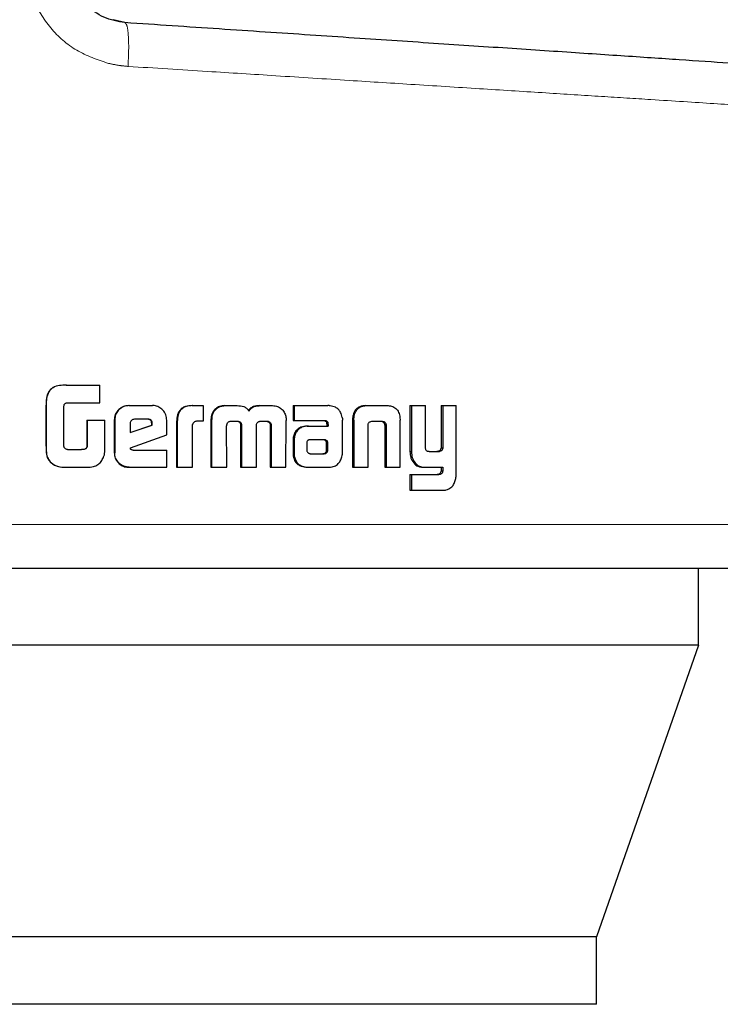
# Model space of a CAD drawing. Header units: millimetres. Extents: x 23 to 246, y 71 to 158.
# Tile 4 of 76: x 37.658 to 38.49, y 70.503 to 71.673. Entities that reach past the tile are written whole.
import ezdxf

# ---------------------------------------------------------------- set-up
doc = ezdxf.new("R2010")
doc.units = ezdxf.units.MM
doc.linetypes.add('PHANTOM', pattern=[12.7, 6.35, -1.27, 1.27, -1.27, 1.27, -1.27])

msp = doc.modelspace()

# ---------------------------------------------------------------- linework, layer by layer
at = {"color": 7, "linetype": 'Continuous', "lineweight": 25}
for p, q in [((37.783, 71.6693), (37.7689, 71.6727)), ((37.7132, 71.2385), (37.7135, 71.2385)), ((37.7135, 71.2385), (37.7531, 71.2385)), ((37.7531, 71.2175), (37.7531, 71.2385)), ((37.6892, 71.2144), (37.6892, 71.1685)), ((37.6894, 71.2144), (37.6894, 71.1685)), ((37.7104, 71.166), (37.7104, 71.2135)), ((37.7142, 71.2175), (37.7531, 71.2175)), ((37.7875, 71.2142), (37.7881, 71.2142)), ((37.7881, 71.2142), (37.8156, 71.2142)), ((37.8628, 71.2142), (37.8637, 71.2142)), ((37.8637, 71.2142), (37.8761, 71.2142)), ((37.8761, 71.2142), (37.8761, 71.1956)), ((37.9016, 71.2142), (37.9026, 71.2142)), ((37.9026, 71.2142), (37.9165, 71.2142)), ((37.9433, 71.2142), (37.9445, 71.2142)), ((37.9445, 71.2142), (37.9581, 71.2142)), ((37.9829, 71.2142), (37.9829, 71.1965)), ((37.9829, 71.2142), (37.9842, 71.2142)), ((37.9842, 71.2142), (37.9842, 71.1965)), ((37.9842, 71.2142), (38.0239, 71.2142)), ((38.0692, 71.2142), (38.0708, 71.2142)), ((38.0708, 71.2142), (38.0943, 71.2142)), ((38.1215, 71.2142), (38.1215, 71.1595)), ((38.1215, 71.2142), (38.1234, 71.2142)), ((38.1234, 71.2142), (38.1234, 71.1595)), ((38.1234, 71.2142), (38.1398, 71.2142)), ((38.1398, 71.1653), (38.1398, 71.2142)), ((38.1586, 71.2142), (38.1586, 71.1641)), ((38.1586, 71.2142), (38.1606, 71.2142)), ((38.1606, 71.2142), (38.1606, 71.1641)), ((38.1606, 71.2142), (38.1765, 71.2142)), ((38.1765, 71.1335), (38.1765, 71.2142)), ((37.8104, 71.1979), (37.7944, 71.1979)), ((37.8883, 71.2065), (37.8874, 71.2065)), ((38.0535, 71.2001), (38.0551, 71.2001)), ((38.1097, 71.2001), (38.11, 71.1967)), ((37.7379, 71.197), (37.7379, 71.1662)), ((37.7379, 71.197), (37.7383, 71.197)), ((37.7383, 71.197), (37.7383, 71.1662)), ((37.7383, 71.197), (37.7593, 71.197)), ((37.7593, 71.1657), (37.7593, 71.197)), ((37.7704, 71.1969), (37.7704, 71.1582)), ((37.7704, 71.1969), (37.7709, 71.1969)), ((37.7709, 71.1969), (37.7709, 71.1582)), ((37.7892, 71.1929), (37.7892, 71.1821)), ((37.7892, 71.1821), (37.8155, 71.191)), ((37.7892, 71.1823), (37.8148, 71.191)), ((37.8155, 71.1928), (37.8148, 71.1928)), ((37.8148, 71.191), (37.8148, 71.1928)), ((37.8155, 71.191), (37.8148, 71.191)), ((37.8155, 71.191), (37.8155, 71.1928)), ((37.8327, 71.1794), (37.8327, 71.1969)), ((37.8444, 71.1954), (37.8444, 71.1409)), ((37.8444, 71.1954), (37.8452, 71.1954)), ((37.8452, 71.1954), (37.8452, 71.1409)), ((37.8634, 71.1409), (37.8634, 71.1917)), ((37.8761, 71.1956), (37.8681, 71.1956)), ((37.8851, 71.1966), (37.8851, 71.1409)), ((37.8851, 71.1966), (37.886, 71.1966)), ((37.886, 71.1966), (37.886, 71.1409)), ((37.9041, 71.1409), (37.9038, 71.19)), ((37.9089, 71.1956), (37.9176, 71.1956)), ((37.9204, 71.1909), (37.9204, 71.1409)), ((37.9204, 71.1909), (37.9215, 71.1909)), ((37.9215, 71.1909), (37.9215, 71.1409)), ((37.9394, 71.1409), (37.9394, 71.1909)), ((37.944, 71.1956), (37.9518, 71.1956)), ((37.9542, 71.1942), (37.9554, 71.1942)), ((37.9555, 71.19), (37.9554, 71.1409)), ((37.9555, 71.19), (37.9567, 71.19)), ((37.9567, 71.19), (37.9566, 71.1409)), ((37.9743, 71.1409), (37.9744, 71.1966)), ((37.9829, 71.1965), (37.9842, 71.1965)), ((37.9842, 71.1965), (38.0204, 71.1965)), ((37.9995, 71.1897), (38.0009, 71.1897)), ((38.0009, 71.1897), (38.0242, 71.1897)), ((38.0225, 71.1937), (38.0225, 71.1927)), ((38.0225, 71.1937), (38.024, 71.1937)), ((38.0225, 71.1927), (38.024, 71.1927)), ((38.0227, 71.1917), (38.0227, 71.1897)), ((38.0227, 71.1917), (38.0242, 71.1917)), ((38.024, 71.1937), (38.024, 71.1927)), ((38.0242, 71.1917), (38.0242, 71.1897)), ((38.0413, 71.1581), (38.0413, 71.197)), ((38.0532, 71.1967), (38.0532, 71.1409)), ((38.0548, 71.1967), (38.0548, 71.1409)), ((38.0719, 71.1409), (38.0719, 71.1916)), ((38.0773, 71.1956), (38.0878, 71.1956)), ((38.0914, 71.1916), (38.0932, 71.1916)), ((38.0915, 71.1905), (38.0915, 71.1409)), ((38.0933, 71.1905), (38.0933, 71.1409)), ((38.11, 71.1409), (38.11, 71.1967)), ((37.7895, 71.1641), (37.8327, 71.1794)), ((37.7379, 71.1662), (37.7383, 71.1662)), ((37.9827, 71.1724), (37.9827, 71.1574)), ((37.984, 71.1724), (37.984, 71.1574)), ((37.9989, 71.1698), (37.9989, 71.1687)), ((37.9989, 71.1687), (37.999, 71.1612)), ((38.0024, 71.1735), (38.0016, 71.1733)), ((38.0034, 71.1735), (38.0024, 71.1735)), ((38.0194, 71.1736), (38.0034, 71.1735)), ((38.0225, 71.1613), (38.0224, 71.1694)), ((38.0239, 71.1694), (38.0224, 71.1694)), ((38.024, 71.1613), (38.0239, 71.1694)), ((38.1586, 71.1641), (38.1606, 71.1641)), ((37.7149, 71.1619), (37.7316, 71.1619)), ((37.7704, 71.1582), (37.7709, 71.1582)), ((37.7926, 71.1612), (37.8327, 71.1612)), ((37.8327, 71.1409), (37.8327, 71.1612)), ((37.9827, 71.1574), (37.984, 71.1574)), ((37.9829, 71.1542), (37.9842, 71.1542)), ((38.0034, 71.157), (38.0181, 71.157)), ((38.0035, 71.1569), (38.0196, 71.157)), ((38.0196, 71.157), (38.0181, 71.157)), ((38.023, 71.1584), (38.0215, 71.1584)), ((38.024, 71.1613), (38.0225, 71.1613)), ((38.1442, 71.1595), (38.1556, 71.1595)), ((38.1546, 71.1596), (38.1566, 71.1596)), ((37.6942, 71.1474), (37.6944, 71.1474)), ((37.7133, 71.1409), (37.7135, 71.1409)), ((37.7135, 71.1409), (37.7377, 71.1409)), ((37.7881, 71.1409), (37.7875, 71.1409)), ((37.7881, 71.1409), (37.8327, 71.1409)), ((37.8444, 71.1409), (37.8452, 71.1409)), ((37.8452, 71.1409), (37.8634, 71.1409)), ((37.8851, 71.1409), (37.886, 71.1409)), ((37.886, 71.1409), (37.9041, 71.1409)), ((37.9204, 71.1409), (37.9215, 71.1409)), ((37.9215, 71.1409), (37.9394, 71.1409)), ((37.9554, 71.1409), (37.9566, 71.1409)), ((37.9566, 71.1409), (37.9743, 71.1409)), ((38.0004, 71.1409), (38.0018, 71.1409)), ((38.0018, 71.1409), (38.0257, 71.1409)), ((38.0532, 71.1409), (38.0548, 71.1409)), ((38.0548, 71.1409), (38.0719, 71.1409)), ((38.0915, 71.1409), (38.0933, 71.1409)), ((38.0933, 71.1409), (38.11, 71.1409)), ((38.1238, 71.1492), (38.1256, 71.1492)), ((38.1377, 71.1409), (38.1397, 71.1409)), ((38.1397, 71.1409), (38.1606, 71.1409)), ((38.1586, 71.1409), (38.1586, 71.1366)), ((38.1606, 71.1409), (38.1606, 71.1366)), ((38.1215, 71.1321), (38.1215, 71.1135)), ((38.1215, 71.1321), (38.1234, 71.1321)), ((38.1234, 71.1321), (38.1234, 71.1135)), ((38.1234, 71.1321), (38.156, 71.1321)), ((38.1586, 71.1366), (38.1606, 71.1366)), ((38.1215, 71.1135), (38.1234, 71.1135)), ((38.1234, 71.1135), (38.1614, 71.1135)), ((38.4644, 70.9296), (38.4644, 71.0209)), ((38.4644, 70.9296), (36.9283, 70.9296)), ((38.4644, 70.9296), (38.3429, 70.5826)), ((38.3429, 70.5826), (37.0693, 70.5826)), ((38.3429, 70.5026), (38.3429, 70.5826)), ((38.3429, 70.5026), (37.0693, 70.5026))]:
    msp.add_line(p, q, dxfattribs=at)
at = {"color": 8, "linetype": 'PHANTOM', "lineweight": 18}
for p, q in [((37.6894, 71.2144), (37.6892, 71.2144)), ((38.0548, 71.1967), (38.0532, 71.1967)), ((38.0915, 71.1905), (38.0933, 71.1905)), ((37.6892, 71.1685), (37.6894, 71.1685)), ((37.9827, 71.1724), (37.984, 71.1724)), ((38.0203, 71.1731), (38.0218, 71.1731)), ((38.1215, 71.1595), (38.1234, 71.1595)), ((38.1549, 71.1323), (38.157, 71.1323)), ((38.6552, 71.0729), (37.6489, 71.0729))]:
    msp.add_line(p, q, dxfattribs=at)
for points, knots in [([(37.6672, 71.7385), (37.6686, 71.7248), (37.6715, 71.6974), (37.6934, 71.6617), (37.7245, 71.6341), (37.7504, 71.6253), (37.7634, 71.6209)], [0, 0, 0, 0, 0.250316, 0.500055, 0.750023, 1, 1, 1, 1]), ([(37.783, 71.6693), (37.7839, 71.6684), (37.7857, 71.6668), (37.7872, 71.6547), (37.7877, 71.6376), (37.787, 71.6241), (37.7867, 71.6173)], [0, 0, 0, 0, 0.24999, 0.499995, 0.749993, 1, 1, 1, 1]), ([(37.7634, 71.6209), (37.7678, 71.62), (37.7755, 71.6184), (37.7834, 71.6176), (37.7867, 71.6173)], [0, 0, 0, 0, 0.575326, 1, 1, 1, 1]), ([(37.7867, 71.6173), (37.8183, 71.6153), (37.8776, 71.6116), (37.9654, 71.606), (38.0479, 71.6007), (38.1306, 71.5955), (38.2089, 71.5905), (38.2829, 71.5858), (38.3491, 71.5816), (38.4172, 71.5773), (38.4841, 71.573), (38.5454, 71.5691), (38.594, 71.566), (38.6289, 71.5638), (38.6511, 71.5624), (38.6538, 71.5622), (38.6552, 71.5621)], [0, 0, 0, 0, 0.0666199, 0.125141, 0.1898748, 0.2502556, 0.3163052, 0.3800059, 0.4413591, 0.5003672, 0.5856548, 0.6689454, 0.7502393, 0.8341003, 0.9173523, 1, 1, 1, 1])]:
    msp.add_open_spline(points, degree=3, knots=knots, dxfattribs=at)
at = {"color": 7, "linetype": 'Continuous', "lineweight": 25}
for points, knots in [([(37.783, 71.6693), (37.7745, 71.6708), (37.7574, 71.6738), (37.736, 71.69), (37.7212, 71.7123), (37.7192, 71.7298), (37.7183, 71.7385)], [0, 0, 0, 0, 0.252066, 0.501734, 0.750574, 1, 1, 1, 1]), ([(38.6066, 71.6141), (38.6053, 71.6142), (38.6027, 71.6143), (38.5816, 71.6157), (38.5482, 71.618), (38.5018, 71.6211), (38.4433, 71.625), (38.3736, 71.6297), (38.2935, 71.6351), (38.2044, 71.641), (38.1074, 71.6475), (38.0038, 71.6545), (37.8954, 71.6617), (37.8205, 71.6668), (37.783, 71.6693)], [0, 0, 0, 0, 0.083265, 0.1664958, 0.2497686, 0.3330663, 0.4163397, 0.4996668, 0.5830224, 0.6663599, 0.7497511, 0.8331692, 0.9165623, 1, 1, 1, 1]), ([(37.7132, 71.2385), (37.7105, 71.2385), (37.7052, 71.2383), (37.6984, 71.2364), (37.6937, 71.2328), (37.6908, 71.2277), (37.6894, 71.2214), (37.6893, 71.2165), (37.6892, 71.2144)], [0, 0, 0, 0, 0.201032, 0.404024, 0.519767, 0.63538, 0.841077, 1, 1, 1, 1]), ([(37.7135, 71.2385), (37.7108, 71.2385), (37.7054, 71.2383), (37.6985, 71.2364), (37.6938, 71.2327), (37.6909, 71.2276), (37.6896, 71.2213), (37.6894, 71.2165), (37.6894, 71.2144)], [0, 0, 0, 0, 0.202682, 0.407302, 0.523047, 0.638628, 0.845638, 1, 1, 1, 1]), ([(37.7104, 71.2135), (37.7106, 71.2141), (37.7108, 71.2152), (37.7117, 71.2165), (37.7129, 71.2173), (37.7138, 71.2174), (37.7142, 71.2175)], [0, 0, 0, 0, 0.3361509, 0.5504728, 0.7654242, 1, 1, 1, 1]), ([(37.7875, 71.2142), (37.7853, 71.214), (37.781, 71.2135), (37.7756, 71.2098), (37.7719, 71.2049), (37.7705, 71.2003), (37.7704, 71.1976), (37.7704, 71.1969)], [0, 0, 0, 0, 0.241722, 0.484827, 0.698272, 0.917592, 1, 1, 1, 1]), ([(37.7881, 71.2142), (37.7859, 71.214), (37.7815, 71.2135), (37.7761, 71.2098), (37.7723, 71.2049), (37.771, 71.2003), (37.7709, 71.1976), (37.7709, 71.1969)], [0, 0, 0, 0, 0.242864, 0.487163, 0.70152, 0.919954, 1, 1, 1, 1]), ([(37.8327, 71.1969), (37.8325, 71.1991), (37.8321, 71.2035), (37.8283, 71.2089), (37.8235, 71.2127), (37.819, 71.2141), (37.8163, 71.2142), (37.8156, 71.2142)], [0, 0, 0, 0, 0.242772, 0.486952, 0.700877, 0.920372, 1, 1, 1, 1]), ([(37.8628, 71.2142), (37.8602, 71.214), (37.8559, 71.2138), (37.8505, 71.2112), (37.8472, 71.2076), (37.8448, 71.2022), (37.8445, 71.198), (37.8444, 71.1954)], [0, 0, 0, 0, 0.2645128, 0.4269576, 0.590351, 0.7387779, 1, 1, 1, 1]), ([(37.8637, 71.2142), (37.861, 71.214), (37.8567, 71.2138), (37.8513, 71.2111), (37.8479, 71.2076), (37.8455, 71.2022), (37.8453, 71.198), (37.8452, 71.1954)], [0, 0, 0, 0, 0.266654, 0.42909, 0.592498, 0.740956, 1, 1, 1, 1]), ([(37.9016, 71.2142), (37.8995, 71.214), (37.8956, 71.2137), (37.8906, 71.2107), (37.8884, 71.2079), (37.8874, 71.2065)], [0, 0, 0, 0, 0.384148, 0.690362, 1, 1, 1, 1]), ([(37.8883, 71.2065), (37.8898, 71.2083), (37.8924, 71.2116), (37.8978, 71.2139), (37.9011, 71.2141), (37.9026, 71.2142)], [0, 0, 0, 0, 0.4062097, 0.724496, 1, 1, 1, 1]), ([(37.9165, 71.2142), (37.9191, 71.214), (37.923, 71.2138), (37.9277, 71.2113), (37.9296, 71.2091), (37.9304, 71.2078), (37.9305, 71.2077)], [0, 0, 0, 0, 0.483268, 0.725971, 0.970003, 1, 1, 1, 1]), ([(37.9433, 71.2142), (37.9406, 71.214), (37.9366, 71.2138), (37.9317, 71.2111), (37.9302, 71.2089), (37.9294, 71.2077)], [0, 0, 0, 0, 0.500098, 0.7502191, 1, 1, 1, 1]), ([(37.9305, 71.2077), (37.9313, 71.2089), (37.9329, 71.2111), (37.9378, 71.2138), (37.9418, 71.214), (37.9445, 71.2142)], [0, 0, 0, 0, 0.249467, 0.499452, 1, 1, 1, 1]), ([(37.9581, 71.2142), (37.9602, 71.214), (37.9641, 71.2137), (37.969, 71.2107), (37.9711, 71.2079), (37.9721, 71.2065)], [0, 0, 0, 0, 0.385732, 0.692164, 1, 1, 1, 1]), ([(38.0269, 71.2139), (38.0264, 71.214), (38.0254, 71.2142), (38.0244, 71.2142), (38.0239, 71.2142)], [0, 0, 0, 0, 0.499398, 1, 1, 1, 1]), ([(38.0411, 71.2002), (38.0406, 71.2023), (38.0398, 71.2058), (38.0367, 71.2099), (38.0325, 71.2128), (38.029, 71.2135), (38.0269, 71.2139)], [0, 0, 0, 0, 0.282958, 0.488378, 0.693616, 1, 1, 1, 1]), ([(38.0692, 71.2142), (38.0667, 71.214), (38.0628, 71.2137), (38.0581, 71.2108), (38.0551, 71.2068), (38.0539, 71.203), (38.0535, 71.2006), (38.0535, 71.2001)], [0, 0, 0, 0, 0.328267, 0.5159, 0.703914, 0.942731, 1, 1, 1, 1]), ([(38.0551, 71.2001), (38.0555, 71.2022), (38.0562, 71.2058), (38.0591, 71.2102), (38.0631, 71.213), (38.0672, 71.2141), (38.0699, 71.2142), (38.0708, 71.2142)], [0, 0, 0, 0, 0.259938, 0.447441, 0.635267, 0.880796, 1, 1, 1, 1]), ([(38.0943, 71.2142), (38.0961, 71.2141), (38.0989, 71.2139), (38.1024, 71.2125), (38.1048, 71.2109), (38.1067, 71.2087), (38.1087, 71.2052), (38.1093, 71.2021), (38.1097, 71.2001)], [0, 0, 0, 0, 0.250405, 0.375647, 0.500853, 0.622402, 0.750751, 1, 1, 1, 1]), ([(37.7944, 71.1979), (37.7937, 71.1978), (37.7923, 71.1977), (37.7906, 71.1965), (37.7895, 71.1949), (37.7893, 71.1937), (37.7892, 71.193), (37.7892, 71.1929)], [0, 0, 0, 0, 0.272197, 0.519326, 0.755501, 0.965096, 1, 1, 1, 1]), ([(37.8148, 71.1928), (37.8148, 71.1937), (37.8147, 71.195), (37.8138, 71.1965), (37.8127, 71.1973), (37.8114, 71.1978), (37.8104, 71.1979), (37.8098, 71.1979)], [0, 0, 0, 0, 0.3175426, 0.4744317, 0.6321976, 0.7864682, 1, 1, 1, 1]), ([(37.8155, 71.1928), (37.8154, 71.1935), (37.8154, 71.1947), (37.8146, 71.1963), (37.8137, 71.1972), (37.8122, 71.1978), (37.8111, 71.1979), (37.8104, 71.1979)], [0, 0, 0, 0, 0.273231, 0.436199, 0.600448, 0.749641, 1, 1, 1, 1]), ([(37.8874, 71.2065), (37.8868, 71.2053), (37.8857, 71.2032), (37.8852, 71.1997), (37.8851, 71.1976), (37.8851, 71.1966)], [0, 0, 0, 0, 0.391802, 0.692651, 1, 1, 1, 1]), ([(37.8883, 71.2065), (37.8877, 71.2053), (37.8866, 71.2031), (37.8861, 71.1997), (37.886, 71.1976), (37.886, 71.1966)], [0, 0, 0, 0, 0.395741, 0.694824, 1, 1, 1, 1]), ([(37.9721, 71.2065), (37.9728, 71.2049), (37.9739, 71.2026), (37.9744, 71.1992), (37.9744, 71.1974), (37.9744, 71.1966)], [0, 0, 0, 0, 0.4990558, 0.7495043, 1, 1, 1, 1]), ([(38.0411, 71.2002), (38.0411, 71.1999), (38.0413, 71.1992), (38.0413, 71.1981), (38.0413, 71.1974), (38.0413, 71.197)], [0, 0, 0, 0, 0.308526, 0.617097, 1, 1, 1, 1]), ([(38.0535, 71.2001), (38.0534, 71.1995), (38.0533, 71.1984), (38.0532, 71.1973), (38.0532, 71.1967)], [0, 0, 0, 0, 0.499918, 1, 1, 1, 1]), ([(38.0548, 71.1967), (38.0548, 71.197), (38.0549, 71.1977), (38.0549, 71.1988), (38.055, 71.1996), (38.0551, 71.2001)], [0, 0, 0, 0, 0.292407, 0.583864, 1, 1, 1, 1]), ([(37.8681, 71.1956), (37.8675, 71.1955), (37.8663, 71.1953), (37.8648, 71.1945), (37.8639, 71.1934), (37.8635, 71.1925), (37.8635, 71.1919), (37.8634, 71.1917)], [0, 0, 0, 0, 0.2787884, 0.5614569, 0.7348311, 0.9085581, 1, 1, 1, 1]), ([(37.9038, 71.19), (37.9038, 71.1902), (37.9039, 71.1904), (37.9039, 71.1908), (37.904, 71.1911), (37.904, 71.1913)], [0, 0, 0, 0, 0.259682, 0.519619, 1, 1, 1, 1]), ([(37.904, 71.1913), (37.9042, 71.1921), (37.9046, 71.1935), (37.906, 71.1948), (37.9074, 71.1955), (37.9084, 71.1956), (37.9089, 71.1956)], [0, 0, 0, 0, 0.3689844, 0.567647, 0.7663064, 1, 1, 1, 1]), ([(37.9166, 71.1956), (37.9173, 71.1954), (37.9184, 71.195), (37.9196, 71.1939), (37.9202, 71.1927), (37.9204, 71.1916), (37.9204, 71.191), (37.9204, 71.1909)], [0, 0, 0, 0, 0.32696, 0.527996, 0.729405, 0.942526, 1, 1, 1, 1]), ([(37.9176, 71.1956), (37.9183, 71.1954), (37.9194, 71.195), (37.9206, 71.1939), (37.9213, 71.1927), (37.9215, 71.1916), (37.9215, 71.191), (37.9215, 71.1909)], [0, 0, 0, 0, 0.326398, 0.527714, 0.728764, 0.941205, 1, 1, 1, 1]), ([(37.9394, 71.1909), (37.9394, 71.1916), (37.9395, 71.1927), (37.9404, 71.1941), (37.9413, 71.1948), (37.9419, 71.1951), (37.9421, 71.1952)], [0, 0, 0, 0, 0.369354, 0.615319, 0.860776, 1, 1, 1, 1]), ([(37.9421, 71.1952), (37.9423, 71.1953), (37.9427, 71.1954), (37.9433, 71.1955), (37.9437, 71.1956), (37.944, 71.1956)], [0, 0, 0, 0, 0.341332, 0.668625, 1, 1, 1, 1]), ([(37.9506, 71.1956), (37.9511, 71.1956), (37.952, 71.1955), (37.9533, 71.1951), (37.9539, 71.1945), (37.9542, 71.1942)], [0, 0, 0, 0, 0.379868, 0.700186, 1, 1, 1, 1]), ([(37.9518, 71.1956), (37.9522, 71.1956), (37.9531, 71.1955), (37.9545, 71.1952), (37.9551, 71.1945), (37.9554, 71.1942)], [0, 0, 0, 0, 0.344745, 0.6923083, 1, 1, 1, 1]), ([(37.9542, 71.1942), (37.9545, 71.1938), (37.9553, 71.1928), (37.9555, 71.1913), (37.9555, 71.1903), (37.9555, 71.19)], [0, 0, 0, 0, 0.365575, 0.814742, 1, 1, 1, 1]), ([(37.9554, 71.1942), (37.9557, 71.1938), (37.9565, 71.1928), (37.9567, 71.1913), (37.9567, 71.1903), (37.9567, 71.19)], [0, 0, 0, 0, 0.364754, 0.811686, 1, 1, 1, 1]), ([(37.9995, 71.1897), (37.9969, 71.1895), (37.9928, 71.1892), (37.9877, 71.1861), (37.9846, 71.1823), (37.9829, 71.1775), (37.9827, 71.1741), (37.9827, 71.1724)], [0, 0, 0, 0, 0.286497, 0.465477, 0.644818, 0.814062, 1, 1, 1, 1]), ([(38.0009, 71.1897), (37.9983, 71.1895), (37.9941, 71.1892), (37.989, 71.1861), (37.9859, 71.1822), (37.9842, 71.1775), (37.9841, 71.1741), (37.984, 71.1724)], [0, 0, 0, 0, 0.288831, 0.467653, 0.646823, 0.815994, 1, 1, 1, 1]), ([(38.0189, 71.1965), (38.0197, 71.1964), (38.0208, 71.1961), (38.022, 71.1952), (38.0224, 71.1944), (38.0225, 71.1939), (38.0225, 71.1937)], [0, 0, 0, 0, 0.47988, 0.712173, 0.875615, 1, 1, 1, 1]), ([(38.0204, 71.1965), (38.0208, 71.1965), (38.0217, 71.1963), (38.0227, 71.1958), (38.0235, 71.1951), (38.0239, 71.1944), (38.024, 71.1939), (38.024, 71.1937)], [0, 0, 0, 0, 0.268229, 0.538175, 0.722166, 0.87039, 1, 1, 1, 1]), ([(38.0225, 71.1927), (38.0226, 71.1926), (38.0226, 71.1924), (38.0227, 71.192), (38.0227, 71.1918), (38.0227, 71.1917)], [0, 0, 0, 0, 0.354367, 0.675262, 1, 1, 1, 1]), ([(38.024, 71.1927), (38.0241, 71.1926), (38.0241, 71.1924), (38.0242, 71.192), (38.0242, 71.1918), (38.0242, 71.1917)], [0, 0, 0, 0, 0.354281, 0.675377, 1, 1, 1, 1]), ([(38.0719, 71.1916), (38.072, 71.1922), (38.0722, 71.1932), (38.0732, 71.1944), (38.0744, 71.1952), (38.0759, 71.1956), (38.0769, 71.1956), (38.0773, 71.1956)], [0, 0, 0, 0, 0.237825, 0.40346, 0.567882, 0.841302, 1, 1, 1, 1]), ([(38.086, 71.1956), (38.0869, 71.1956), (38.0882, 71.1955), (38.0898, 71.1947), (38.0908, 71.1936), (38.0912, 71.1925), (38.0914, 71.1918), (38.0914, 71.1916)], [0, 0, 0, 0, 0.345193, 0.539417, 0.735426, 0.907149, 1, 1, 1, 1]), ([(38.0878, 71.1956), (38.0884, 71.1956), (38.0896, 71.1955), (38.0911, 71.195), (38.0923, 71.194), (38.0929, 71.1928), (38.0931, 71.1919), (38.0932, 71.1916)], [0, 0, 0, 0, 0.247611, 0.497718, 0.672768, 0.848275, 1, 1, 1, 1]), ([(38.0914, 71.1916), (38.0914, 71.1914), (38.0915, 71.1912), (38.0915, 71.1908), (38.0915, 71.1906), (38.0915, 71.1905)], [0, 0, 0, 0, 0.356787, 0.675086, 1, 1, 1, 1]), ([(38.0932, 71.1916), (38.0932, 71.1914), (38.0932, 71.1912), (38.0933, 71.1908), (38.0933, 71.1906), (38.0933, 71.1905)], [0, 0, 0, 0, 0.361467, 0.677313, 1, 1, 1, 1]), ([(37.6892, 71.1685), (37.6893, 71.1659), (37.6893, 71.1606), (37.6898, 71.1528), (37.6929, 71.149), (37.6942, 71.1474)], [0, 0, 0, 0, 0.359112, 0.72013, 1, 1, 1, 1]), ([(37.6894, 71.1685), (37.6894, 71.1658), (37.6895, 71.1605), (37.69, 71.1528), (37.6931, 71.149), (37.6944, 71.1474)], [0, 0, 0, 0, 0.362529, 0.727306, 1, 1, 1, 1]), ([(37.711, 71.1645), (37.7109, 71.1646), (37.7107, 71.165), (37.7106, 71.1655), (37.7105, 71.1658), (37.7104, 71.166)], [0, 0, 0, 0, 0.3350451, 0.6675538, 1, 1, 1, 1]), ([(37.7149, 71.1619), (37.7144, 71.162), (37.7133, 71.1623), (37.7119, 71.1631), (37.7112, 71.164), (37.711, 71.1645)], [0, 0, 0, 0, 0.334919, 0.673128, 1, 1, 1, 1]), ([(37.7379, 71.1662), (37.7378, 71.1654), (37.7376, 71.1642), (37.7365, 71.1629), (37.7349, 71.1621), (37.7331, 71.1619), (37.7317, 71.1619), (37.7313, 71.1619)], [0, 0, 0, 0, 0.273056, 0.402247, 0.531297, 0.854998, 1, 1, 1, 1]), ([(37.7383, 71.1662), (37.7382, 71.1656), (37.738, 71.1646), (37.7372, 71.1633), (37.7361, 71.1625), (37.7342, 71.162), (37.7327, 71.1619), (37.7316, 71.1619)], [0, 0, 0, 0, 0.215128, 0.346719, 0.478715, 0.657988, 1, 1, 1, 1]), ([(37.7574, 71.1524), (37.7578, 71.1535), (37.7587, 71.1556), (37.7593, 71.1601), (37.7593, 71.1635), (37.7593, 71.1657)], [0, 0, 0, 0, 0.259627, 0.509292, 1, 1, 1, 1]), ([(37.7926, 71.1612), (37.7921, 71.1613), (37.7913, 71.1613), (37.7905, 71.1617), (37.79, 71.162), (37.7896, 71.1628), (37.7895, 71.1635), (37.7895, 71.1641)], [0, 0, 0, 0, 0.33464, 0.463113, 0.562231, 0.661995, 1, 1, 1, 1]), ([(38.0016, 71.1733), (38.0013, 71.1733), (38.0007, 71.1732), (37.9999, 71.1726), (37.9993, 71.1716), (37.999, 71.1707), (37.9989, 71.17), (37.9989, 71.1698)], [0, 0, 0, 0, 0.216579, 0.399959, 0.583184, 0.901247, 1, 1, 1, 1]), ([(38.0203, 71.1731), (38.02, 71.1732), (38.0194, 71.1735), (38.0186, 71.1736), (38.0181, 71.1736), (38.0179, 71.1736)], [0, 0, 0, 0, 0.437031, 0.717843, 1, 1, 1, 1]), ([(38.0218, 71.1731), (38.0214, 71.1732), (38.0209, 71.1735), (38.0201, 71.1736), (38.0196, 71.1736), (38.0194, 71.1736)], [0, 0, 0, 0, 0.436354, 0.716664, 1, 1, 1, 1]), ([(38.0224, 71.1694), (38.0224, 71.1698), (38.0224, 71.1705), (38.0223, 71.1713), (38.0219, 71.1719), (38.0212, 71.1725), (38.0206, 71.1728), (38.0203, 71.1731)], [0, 0, 0, 0, 0.2636575, 0.4114463, 0.5160799, 0.7406404, 1, 1, 1, 1]), ([(38.0239, 71.1694), (38.0239, 71.1698), (38.0239, 71.1705), (38.0237, 71.1713), (38.0234, 71.1719), (38.0227, 71.1725), (38.0221, 71.1728), (38.0218, 71.1731)], [0, 0, 0, 0, 0.263405, 0.411163, 0.515039, 0.737744, 1, 1, 1, 1]), ([(38.1442, 71.1595), (38.1436, 71.1595), (38.1426, 71.1596), (38.1413, 71.1604), (38.1404, 71.1615), (38.1399, 71.1633), (38.1398, 71.1646), (38.1398, 71.1653)], [0, 0, 0, 0, 0.231465, 0.386875, 0.542905, 0.744837, 1, 1, 1, 1]), ([(38.1586, 71.1641), (38.1584, 71.1634), (38.1582, 71.1622), (38.1572, 71.1608), (38.156, 71.16), (38.1551, 71.1598), (38.1546, 71.1596)], [0, 0, 0, 0, 0.313539, 0.530301, 0.747647, 1, 1, 1, 1]), ([(38.1606, 71.1641), (38.1605, 71.1635), (38.1602, 71.1623), (38.1593, 71.1609), (38.1581, 71.16), (38.1572, 71.1598), (38.1566, 71.1596)], [0, 0, 0, 0, 0.292774, 0.511799, 0.731182, 1, 1, 1, 1]), ([(37.7377, 71.1409), (37.7404, 71.141), (37.745, 71.1412), (37.7509, 71.1437), (37.7549, 71.1476), (37.7566, 71.1508), (37.7574, 71.1524)], [0, 0, 0, 0, 0.331177, 0.554484, 0.77887, 1, 1, 1, 1]), ([(37.7704, 71.1582), (37.7706, 71.1559), (37.771, 71.1515), (37.7748, 71.1461), (37.7797, 71.1423), (37.7842, 71.141), (37.7868, 71.1409), (37.7875, 71.1409)], [0, 0, 0, 0, 0.245149, 0.492109, 0.703177, 0.921914, 1, 1, 1, 1]), ([(37.7881, 71.1409), (37.7858, 71.1411), (37.7814, 71.1416), (37.776, 71.1454), (37.7723, 71.1503), (37.7709, 71.1548), (37.7709, 71.1575), (37.7709, 71.1582)], [0, 0, 0, 0, 0.24656, 0.494839, 0.706851, 0.924825, 1, 1, 1, 1]), ([(37.9827, 71.1574), (37.9827, 71.1569), (37.9827, 71.1558), (37.9828, 71.1547), (37.9829, 71.1542)], [0, 0, 0, 0, 0.500169, 1, 1, 1, 1]), ([(37.9829, 71.1542), (37.9835, 71.1518), (37.9845, 71.148), (37.9883, 71.144), (37.9932, 71.1415), (37.9974, 71.141), (38.0001, 71.1409), (38.0004, 71.1409)], [0, 0, 0, 0, 0.283098, 0.470418, 0.656873, 0.960236, 1, 1, 1, 1]), ([(37.984, 71.1574), (37.984, 71.1571), (37.984, 71.1564), (37.9841, 71.1553), (37.9842, 71.1546), (37.9842, 71.1542)], [0, 0, 0, 0, 0.3049476, 0.6097276, 1, 1, 1, 1]), ([(37.9842, 71.1542), (37.9848, 71.1519), (37.9858, 71.148), (37.9896, 71.144), (37.9945, 71.1415), (37.9987, 71.141), (38.0014, 71.1409), (38.0018, 71.1409)], [0, 0, 0, 0, 0.281065, 0.4683173, 0.6546557, 0.9589814, 1, 1, 1, 1]), ([(37.999, 71.1612), (37.999, 71.1608), (37.9991, 71.1601), (37.9995, 71.1592), (37.9999, 71.1588), (37.9999, 71.1587)], [0, 0, 0, 0, 0.394685, 0.860659, 1, 1, 1, 1]), ([(37.9999, 71.1587), (38.0003, 71.1583), (38.0008, 71.1577), (38.0018, 71.1573), (38.0023, 71.1572), (38.0026, 71.1571)], [0, 0, 0, 0, 0.467176, 0.730142, 1, 1, 1, 1]), ([(38.0026, 71.1571), (38.0027, 71.1571), (38.0029, 71.157), (38.0032, 71.157), (38.0034, 71.1569), (38.0035, 71.1569)], [0, 0, 0, 0, 0.359837, 0.678078, 1, 1, 1, 1]), ([(38.0181, 71.157), (38.0185, 71.1571), (38.0194, 71.1571), (38.0206, 71.1575), (38.0212, 71.1581), (38.0215, 71.1584)], [0, 0, 0, 0, 0.338811, 0.68106, 1, 1, 1, 1]), ([(38.0196, 71.157), (38.02, 71.1571), (38.0209, 71.1571), (38.0221, 71.1575), (38.0227, 71.1581), (38.023, 71.1584)], [0, 0, 0, 0, 0.340614, 0.682708, 1, 1, 1, 1]), ([(38.0215, 71.1584), (38.0217, 71.1587), (38.0221, 71.1593), (38.0225, 71.1603), (38.0225, 71.1609), (38.0225, 71.1613)], [0, 0, 0, 0, 0.332527, 0.667635, 1, 1, 1, 1]), ([(38.023, 71.1584), (38.0232, 71.1587), (38.0236, 71.1593), (38.024, 71.1603), (38.024, 71.1609), (38.024, 71.1613)], [0, 0, 0, 0, 0.332073, 0.666985, 1, 1, 1, 1]), ([(38.0257, 71.1409), (38.0279, 71.1411), (38.0318, 71.1415), (38.0365, 71.145), (38.0397, 71.1494), (38.0406, 71.153), (38.0411, 71.1547)], [0, 0, 0, 0, 0.296783, 0.534183, 0.771643, 1, 1, 1, 1]), ([(38.0411, 71.1547), (38.0411, 71.155), (38.0412, 71.1557), (38.0413, 71.1568), (38.0413, 71.1576), (38.0413, 71.1581)], [0, 0, 0, 0, 0.294869, 0.589709, 1, 1, 1, 1]), ([(38.1215, 71.1595), (38.1216, 71.1582), (38.1216, 71.1557), (38.1223, 71.1522), (38.1233, 71.1502), (38.1238, 71.1492)], [0, 0, 0, 0, 0.372604, 0.67922, 1, 1, 1, 1]), ([(38.1234, 71.1595), (38.1234, 71.1581), (38.1235, 71.1557), (38.1242, 71.1522), (38.1252, 71.1502), (38.1256, 71.1492)], [0, 0, 0, 0, 0.376312, 0.681059, 1, 1, 1, 1]), ([(38.1546, 71.1596), (38.1545, 71.1596), (38.1543, 71.1595), (38.1539, 71.1595), (38.1537, 71.1595), (38.1536, 71.1595)], [0, 0, 0, 0, 0.360562, 0.679194, 1, 1, 1, 1]), ([(38.1566, 71.1596), (38.1565, 71.1596), (38.1563, 71.1595), (38.156, 71.1595), (38.1557, 71.1595), (38.1556, 71.1595)], [0, 0, 0, 0, 0.363099, 0.680613, 1, 1, 1, 1]), ([(37.6942, 71.1474), (37.6955, 71.1462), (37.698, 71.1438), (37.7046, 71.1411), (37.7098, 71.141), (37.7133, 71.1409)], [0, 0, 0, 0, 0.2500377, 0.4998488, 1, 1, 1, 1]), ([(37.6944, 71.1474), (37.6963, 71.1457), (37.7003, 71.1422), (37.7074, 71.141), (37.7117, 71.1409), (37.7135, 71.1409)], [0, 0, 0, 0, 0.369067, 0.738857, 1, 1, 1, 1]), ([(38.1238, 71.1492), (38.1252, 71.147), (38.1277, 71.1434), (38.133, 71.1411), (38.1362, 71.141), (38.1377, 71.1409)], [0, 0, 0, 0, 0.429365, 0.716181, 1, 1, 1, 1]), ([(38.1256, 71.1492), (38.1271, 71.147), (38.1296, 71.1433), (38.135, 71.1411), (38.1381, 71.141), (38.1397, 71.1409)], [0, 0, 0, 0, 0.432532, 0.722661, 1, 1, 1, 1]), ([(38.1549, 71.1323), (38.1548, 71.1322), (38.1546, 71.1322), (38.1543, 71.1321), (38.1541, 71.1321), (38.154, 71.1321)], [0, 0, 0, 0, 0.3518221, 0.6728574, 1, 1, 1, 1]), ([(38.1586, 71.1366), (38.1584, 71.1359), (38.1581, 71.1346), (38.1571, 71.1333), (38.156, 71.1326), (38.1553, 71.1324), (38.1549, 71.1323)], [0, 0, 0, 0, 0.353071, 0.589988, 0.826472, 1, 1, 1, 1]), ([(38.157, 71.1323), (38.1569, 71.1322), (38.1566, 71.1322), (38.1563, 71.1321), (38.1561, 71.1321), (38.156, 71.1321)], [0, 0, 0, 0, 0.352355, 0.674383, 1, 1, 1, 1]), ([(38.1606, 71.1366), (38.1604, 71.1359), (38.1602, 71.1348), (38.1592, 71.1334), (38.1581, 71.1326), (38.1573, 71.1324), (38.157, 71.1323)], [0, 0, 0, 0, 0.3161912, 0.5547305, 0.7928272, 1, 1, 1, 1]), ([(38.1647, 71.1139), (38.1667, 71.1147), (38.17, 71.116), (38.1736, 71.1202), (38.1755, 71.1249), (38.176, 71.1282), (38.1763, 71.1298)], [0, 0, 0, 0, 0.31654, 0.546975, 0.776373, 1, 1, 1, 1]), ([(38.1763, 71.1298), (38.1763, 71.1301), (38.1764, 71.1308), (38.1765, 71.132), (38.1765, 71.1329), (38.1765, 71.1335)], [0, 0, 0, 0, 0.2752078, 0.5506728, 1, 1, 1, 1]), ([(38.1614, 71.1135), (38.1617, 71.1135), (38.1623, 71.1135), (38.1634, 71.1136), (38.1642, 71.1138), (38.1647, 71.1139)], [0, 0, 0, 0, 0.259975, 0.520523, 1, 1, 1, 1]), ([(37.6489, 71.0209), (37.6771, 71.0209), (37.7354, 71.0209), (37.825, 71.0209), (37.92, 71.0209), (38.0197, 71.0209), (38.1226, 71.0209), (38.2161, 71.0209), (38.2988, 71.0209), (38.3702, 71.0209), (38.4358, 71.0209), (38.4933, 71.0209), (38.5409, 71.0209), (38.5761, 71.0209), (38.5989, 71.0209), (38.6017, 71.0209), (38.6032, 71.0209)], [0, 0, 0, 0, 0.056511, 0.116766, 0.180698, 0.251722, 0.328019, 0.409679, 0.474924, 0.543224, 0.614382, 0.68811, 0.764028, 0.841682, 0.920533, 1, 1, 1, 1])]:
    msp.add_open_spline(points, degree=3, knots=knots, dxfattribs=at)

doc.saveas('drawing.dxf')
